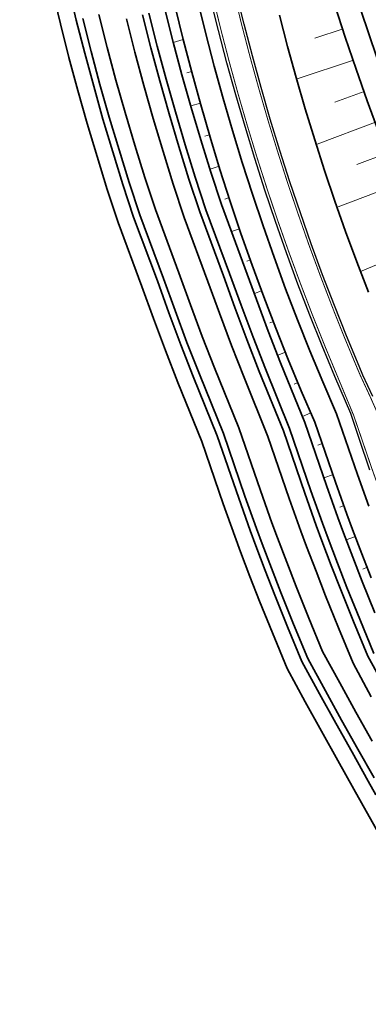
# Model space of a CAD drawing. Header units: metres. Extents: x 154839 to 161660, y 370737 to 378039.
# Tile 51 of 121: x 157184 to 157237, y 372682 to 372832. Entities that reach past the tile are written whole.
import ezdxf

# ---------------------------------------------------------------- set-up
doc = ezdxf.new("R2010")
doc.units = ezdxf.units.M
doc.linetypes.add('VW-3-3_STREEP', pattern=[6, 3, -3])
for name, color, linetype, lineweight in [('B-WE-GW-TALUDARCERING_LANG-G', 100, 'Continuous', 18), ('N-WE-GW-GRONDWERK_BERM-G', 100, 'Continuous', 35), ('N-WE-GW-WATERGANG-G', 130, 'Continuous', 35), ('N-WE-VH-VERHARDING_HALFVERHARDING_BERM-G', 252, 'Continuous', 35), ('N-WE-VH-VERHARDING_KANTVERHARDING-G', 210, 'Continuous', 30), ('N-WE-VW-MARKERING_LANGS_STREEP_33_015-G', 7, 'VW-3-3_STREEP', 35), ('N-WE-VW-MARKERING_LANGS_STREEP_DOORGETROKKEN_015-G', 7, 'Continuous', 35)]:
    doc.layers.add(name, color=color, linetype=linetype, lineweight=lineweight)

msp = doc.modelspace()

# ---------------------------------------------------------------- linework, layer by layer
at = {"layer": 'B-WE-GW-TALUDARCERING_LANG-G'}
for p, q in [((157233.37, 372830.27), (157229.1, 372828.85)), ((157209.07, 372828.64), (157207.53, 372828.22)), ((157234.95, 372825.53), (157226.4, 372822.69)), ((157210.38, 372823.81), (157209.62, 372823.6)), ((157236.57, 372820.76), (157232.12, 372819.1)), ((157211.7, 372818.98), (157210.22, 372818.58)), ((157238.33, 372816.08), (157229.43, 372812.75)), ((157213.08, 372814.17), (157212.36, 372813.95)), ((157240.1, 372811.37), (157235.48, 372809.64)), ((157214.54, 372809.39), (157213.15, 372808.96)), ((157241.85, 372806.69), (157232.63, 372803.23)), ((157216.05, 372804.62), (157215.39, 372804.4)), ((157217.62, 372799.87), (157216.42, 372799.47)), ((157245.65, 372797.41), (157236.04, 372793.39)), ((157219.29, 372795.16), (157218.73, 372794.96)), ((157220.99, 372790.45), (157219.91, 372790.06)), ((157222.78, 372785.78), (157222.22, 372785.56)), ((157224.6, 372781.12), (157223.44, 372780.67)), ((157226.52, 372776.51), (157225.92, 372776.25)), ((157228.48, 372771.9), (157227.19, 372771.35)), ((157230.24, 372767.22), (157229.54, 372766.97)), ((157231.92, 372762.51), (157230.46, 372761.99)), ((157233.6, 372757.8), (157232.88, 372757.54)), ((157235.28, 372753.08), (157233.87, 372752.58)), ((157237.04, 372748.41), (157236.39, 372748.14))]:
    msp.add_line(p, q, dxfattribs=at)
at = {"layer": 'N-WE-GW-GRONDWERK_BERM-G', "flags": 128}
for points in [[(157207.84, 372833.62), (157209.07, 372828.64), (157210.36, 372823.68), (157211.72, 372818.74), (157213.15, 372813.81), (157214.65, 372808.91), (157216.22, 372804.03), (157217.85, 372799.17), (157219.55, 372794.33), (157221.32, 372789.52), (157223.15, 372784.74), (157225.05, 372779.98), (157227.02, 372775.24), (157229.09, 372770.46), (157232.22, 372761.33), (157233.96, 372756.47), (157234.81, 372754.17), (157236.21, 372750.48), (157237.65, 372746.8)], [(157238.82, 372814.51), (157237.06, 372819.32), (157235.36, 372824.14), (157233.7, 372828.99), (157232.1, 372833.85)], [(157223.71, 372832.35), (157224.95, 372827.59), (157226.25, 372822.85), (157227.62, 372818.13), (157229.06, 372813.42), (157230.56, 372808.74), (157232.13, 372804.08), (157233.76, 372799.44), (157235.46, 372794.83), (157237.22, 372790.24)]]:
    msp.add_lwpolyline(points, dxfattribs=at)
at = {"layer": 'N-WE-GW-WATERGANG-G', "flags": 128}
for points in [[(157238.37, 372713.83), (157237.21, 372715.89), (157234.75, 372720.28), (157232.28, 372724.69), (157229.81, 372729.15), (157227.11, 372734.11), (157224.94, 372739.37), (157223, 372744.19), (157221.55, 372747.91), (157220.13, 372751.65), (157219.26, 372753.99), (157217.5, 372758.9), (157214.25, 372768.38), (157210.59, 372777.42), (157208.7, 372782.25), (157206.88, 372787.11), (157205.13, 372791.95), (157201.53, 372801.65), (157199.9, 372806.63), (157198.35, 372811.58), (157196.86, 372816.56), (157195.45, 372821.56), (157194.1, 372826.58), (157192.81, 372831.61), (157191.6, 372836.66)], [(157256.53, 372676.48), (157236.19, 372712.61), (157235.03, 372714.66), (157232.56, 372719.05), (157230.09, 372723.48), (157227.62, 372727.94), (157224.85, 372733.03), (157222.62, 372738.43), (157220.68, 372743.27), (157219.21, 372747.02), (157217.79, 372750.77), (157216.91, 372753.13), (157215.14, 372758.08), (157211.91, 372767.51), (157208.26, 372776.49), (157206.37, 372781.36), (157204.53, 372786.25), (157202.78, 372791.09), (157199.17, 372800.82), (157197.52, 372805.86), (157195.96, 372810.85), (157194.46, 372815.86), (157193.04, 372820.89), (157191.68, 372825.94), (157190.39, 372831.01), (157189.17, 372836.1)], [(157206.25, 372833.24), (157207.53, 372828.25), (157208.86, 372823.28), (157210.27, 372818.33), (157211.74, 372813.39), (157213.28, 372808.48), (157214.88, 372803.59), (157218.46, 372793.94), (157220.21, 372789.11), (157222.01, 372784.29), (157223.88, 372779.5), (157227.58, 372770.4), (157230.85, 372760.85), (157232.59, 372755.97), (157233.45, 372753.66), (157234.86, 372749.96), (157236.3, 372746.27), (157238.22, 372741.48)], [(157193.79, 372831.85), (157195.06, 372826.83), (157196.41, 372821.82), (157197.82, 372816.84), (157199.31, 372811.87), (157200.85, 372806.93), (157202.48, 372801.98), (157206.07, 372792.3), (157207.82, 372787.46), (157209.64, 372782.61), (157211.52, 372777.79), (157215.19, 372768.73), (157218.45, 372759.23), (157220.2, 372754.33), (157221.07, 372752), (157222.48, 372748.27), (157223.93, 372744.56), (157225.86, 372739.75), (157228.01, 372734.54), (157230.69, 372729.63), (157233.15, 372725.18), (157235.62, 372720.76), (157238.08, 372716.38)], [(157196.21, 372832.45), (157197.48, 372827.46), (157198.82, 372822.49), (157200.22, 372817.54), (157201.7, 372812.61), (157203.23, 372807.69), (157204.84, 372802.8), (157208.42, 372793.16), (157210.17, 372788.32), (157211.97, 372783.5), (157213.84, 372778.71), (157217.53, 372769.61), (157220.8, 372760.06), (157222.55, 372755.19), (157223.41, 372752.87), (157224.81, 372749.17), (157226.25, 372745.48), (157228.18, 372740.69), (157230.27, 372735.62), (157232.88, 372730.83), (157235.34, 372726.39), (157237.8, 372721.99)], [(157237.66, 372728.73), (157234.89, 372733.81), (157232.66, 372739.22), (157230.72, 372744.06), (157229.26, 372747.8), (157227.83, 372751.56), (157226.96, 372753.92), (157225.18, 372758.86), (157221.95, 372768.29), (157218.31, 372777.28), (157216.41, 372782.15), (157214.58, 372787.03), (157212.83, 372791.88), (157209.22, 372801.61), (157207.56, 372806.65), (157206, 372811.64), (157204.51, 372816.65), (157203.08, 372821.68), (157201.72, 372826.73), (157200.43, 372831.8)], [(157239.86, 372729.93), (157237.15, 372734.89), (157234.98, 372740.16), (157233.04, 372744.98), (157231.59, 372748.7), (157230.17, 372752.43), (157229.3, 372754.78), (157227.54, 372759.69), (157224.3, 372769.17), (157220.63, 372778.2), (157218.74, 372783.04), (157216.92, 372787.9), (157215.17, 372792.74), (157211.58, 372802.44), (157209.94, 372807.41), (157208.39, 372812.37), (157206.91, 372817.35), (157205.49, 372822.35), (157204.14, 372827.36), (157202.86, 372832.4)], [(157203.83, 372832.64), (157205.11, 372827.62), (157206.45, 372822.61), (157207.87, 372817.63), (157209.35, 372812.66), (157210.9, 372807.72), (157212.52, 372802.77), (157216.11, 372793.08), (157217.86, 372788.24), (157219.68, 372783.4), (157221.56, 372778.57), (157225.23, 372769.52), (157228.49, 372760.02), (157230.24, 372755.12), (157231.11, 372752.78), (157232.52, 372749.06), (157233.97, 372745.35), (157235.9, 372740.54), (157238.06, 372735.32)]]:
    msp.add_lwpolyline(points, dxfattribs=at)
at = {"layer": 'N-WE-VH-VERHARDING_HALFVERHARDING_BERM-G', "flags": 128}
for points in [[(157235.48, 372834.94), (157237.07, 372830.12), (157238.71, 372825.31)], [(157211.3, 372834.44), (157212.51, 372829.51), (157213.79, 372824.6), (157215.14, 372819.7), (157216.55, 372814.83), (157218.04, 372809.97), (157219.59, 372805.14), (157221.21, 372800.33), (157222.89, 372795.54), (157224.64, 372790.77), (157226.46, 372786.03), (157228.34, 372781.31), (157230.29, 372776.63), (157232.4, 372771.74), (157235.57, 372762.5), (157237.29, 372757.68)]]:
    msp.add_lwpolyline(points, dxfattribs=at)
at = {"layer": 'N-WE-VH-VERHARDING_KANTVERHARDING-G'}
msp.add_lwpolyline([(157237.45, 372763.16), (157235.81, 372767.97), (157234.56, 372771.79), (157232.13, 372777.41), (157230.19, 372782.07), (157228.32, 372786.76), (157226.51, 372791.47), (157224.77, 372796.21), (157223.1, 372800.98), (157221.49, 372805.76), (157219.95, 372810.57), (157218.47, 372815.4), (157217.06, 372820.25), (157215.72, 372825.12), (157214.45, 372830), (157213.24, 372834.91)], dxfattribs=at)
at = {"layer": 'N-WE-VH-VERHARDING_KANTVERHARDING-G', "flags": 128}
msp.add_lwpolyline([(157237.9, 372774.39), (157236.39, 372777.64), (157235.81, 372778.97), (157233.9, 372783.58), (157232.05, 372788.22), (157230.26, 372792.88), (157228.54, 372797.57), (157226.88, 372802.28), (157225.29, 372807.01), (157223.76, 372811.77), (157222.3, 372816.54), (157220.91, 372821.34), (157219.58, 372826.15), (157218.33, 372830.98), (157217.13, 372835.83)], dxfattribs=at)
at = {"layer": 'N-WE-VW-MARKERING_LANGS_STREEP_33_015-G', "flags": 128}
msp.add_lwpolyline([(157211.23, 373160.98, 0.15, 0.15, 0), (157211.2, 373159.53, 0.15, 0.15, 0), (157211.11, 373154.53, 0.15, 0.15, 0), (157211.02, 373149.53, 0.15, 0.15, 0), (157210.93, 373144.52, 0.15, 0.15, 0), (157210.84, 373139.53, 0.15, 0.15, 0), (157210.75, 373134.53, 0.15, 0.15, 0), (157210.66, 373129.53, 0.15, 0.15, 0), (157210.57, 373124.53, 0.15, 0.15, 0), (157210.48, 373119.54, 0.15, 0.15, 0), (157210.39, 373114.54, 0.15, 0.15, 0), (157210.37, 373109.55, 0.15, 0.15, 0), (157210.54, 373104.57, 0.15, 0.15, 0), (157210.72, 373099.58, 0.15, 0.15, 0), (157210.87, 373094.6, 0.15, 0.15, 0), (157211.03, 373089.62, 0.15, 0.15, 0), (157211.16, 373084.63, 0.15, 0.15, 0), (157211.3, 373079.65, 0.15, 0.15, 0), (157211.43, 373074.66, 0.15, 0.15, 0), (157211.55, 373069.68, 0.15, 0.15, 0), (157211.65, 373064.69, 0.15, 0.15, 0), (157211.76, 373059.71, 0.15, 0.15, 0), (157211.85, 373054.72, 0.15, 0.15, 0), (157211.93, 373049.73, 0.15, 0.15, 0), (157212.01, 373044.75, 0.15, 0.15, 0), (157212.07, 373040.1, 0.15, 0.15, -0.025075), (157211.72, 373030.08, 0.15, 0.15, 0), (157211.7, 373029.92, 0.15, 0.15, 0), (157211.27, 373024.93, 0.15, 0.15, 0), (157210.84, 373019.95, 0.15, 0.15, 0), (157210.42, 373014.97, 0.15, 0.15, 0), (157209.99, 373009.99, 0.15, 0.15, 0), (157209.56, 373005.01, 0.15, 0.15, 0), (157209.13, 373000.03, 0.15, 0.15, 0), (157208.7, 372995.04, 0.15, 0.15, 0), (157208.27, 372990.06, 0.15, 0.15, 0), (157207.84, 372985.08, 0.15, 0.15, 0), (157207.41, 372980.1, 0.15, 0.15, 0), (157206.99, 372975.12, 0.15, 0.15, 0), (157206.56, 372970.14, 0.15, 0.15, 0), (157206.13, 372965.15, 0.15, 0.15, 0), (157205.71, 372960.16, 0.15, 0.15, 0), (157205.31, 372955.16, 0.15, 0.15, 0), (157204.93, 372950.16, 0.15, 0.15, 0), (157204.59, 372945.14, 0.15, 0.15, 0), (157204.29, 372940.12, 0.15, 0.15, 0), (157204.05, 372935.09, 0.15, 0.15, 0), (157203.86, 372930.05, 0.15, 0.15, 0), (157203.75, 372925.01, 0.15, 0.15, 0), (157203.7, 372919.97, 0.15, 0.15, 0), (157203.73, 372914.92, 0.15, 0.15, 0), (157203.82, 372909.88, 0.15, 0.15, 0), (157203.99, 372904.84, 0.15, 0.15, 0), (157204.22, 372899.8, 0.15, 0.15, 0), (157204.53, 372894.77, 0.15, 0.15, 0), (157204.9, 372889.74, 0.15, 0.15, 0), (157205.35, 372884.71, 0.15, 0.15, 0), (157205.86, 372879.69, 0.15, 0.15, 0), (157206.45, 372874.68, 0.15, 0.15, 0), (157207.1, 372869.68, 0.15, 0.15, 0), (157207.82, 372864.69, 0.15, 0.15, 0), (157208.61, 372859.71, 0.15, 0.15, 0), (157209.48, 372854.74, 0.15, 0.15, 0), (157210.41, 372849.78, 0.15, 0.15, 0), (157211.4, 372844.84, 0.15, 0.15, 0), (157212.47, 372839.91, 0.15, 0.15, 0), (157213.61, 372834.99, 0.15, 0.15, 0), (157214.81, 372830.09, 0.15, 0.15, 0), (157216.08, 372825.21, 0.15, 0.15, 0), (157217.42, 372820.35, 0.15, 0.15, 0), (157218.83, 372815.51, 0.15, 0.15, 0), (157220.3, 372810.68, 0.15, 0.15, 0), (157221.84, 372805.88, 0.15, 0.15, 0), (157223.45, 372801.1, 0.15, 0.15, 0), (157225.13, 372796.34, 0.15, 0.15, 0), (157226.87, 372791.61, 0.15, 0.15, 0), (157228.67, 372786.9, 0.15, 0.15, 0), (157230.54, 372782.21, 0.15, 0.15, 0), (157234.99, 372771.5, 0.15, 0.15, 0), (157237.79, 372763.32, 0.15, 0.15, 0), (157239.51, 372758.53, 0.15, 0.15, 0), (157240.34, 372756.28, 0.15, 0.15, 0), (157241.72, 372752.64, 0.15, 0.15, 0), (157243.14, 372749.02, 0.15, 0.15, 0), (157245.03, 372744.3, 0.15, 0.15, 0), (157246.97, 372739.6, 0.15, 0.15, 0), (157249.39, 372735.17, 0.15, 0.15, 0), (157251.83, 372730.76, 0.15, 0.15, 0), (157254.27, 372726.38, 0.15, 0.15, 0), (157256.73, 372722.01, 0.15, 0.15, 0), (157257.89, 372719.96, 0.15, 0.15, 0), (157276.36, 372687.16, 0.15, 0.15, 0), (157278.72, 372682.88, 0.15, 0.15, 0), (157282.18, 372675.42, 0.15, 0.15, -0.395059), (157270.93, 372641.17, 0.15, 0.15, 0), (157263.47, 372637.09, 0.15, 0.15, 0), (157262.59, 372636.61, 0.15, 0.15, 0), (157261.71, 372636.13, 0.15, 0.15, 0), (157260.82, 372635.66, 0.15, 0.15, 0), (157259.94, 372635.19, 0.15, 0.15, 0), (157259.05, 372634.73, 0.15, 0.15, 0), (157258.16, 372634.27, 0.15, 0.15, 0), (157257.27, 372633.81, 0.15, 0.15, 0), (157256.38, 372633.35, 0.15, 0.15, 0), (157255.49, 372632.9, 0.15, 0.15, 0), (157254.59, 372632.46, 0.15, 0.15, 0), (157253.7, 372632.01, 0.15, 0.15, 0), (157252.8, 372631.57, 0.15, 0.15, 0), (157251.9, 372631.14, 0.15, 0.15, 0), (157251, 372630.7, 0.15, 0.15, 0), (157184.27, 372598.61, 0, 0, 0)], format="xyseb", dxfattribs=at)
at = {"layer": 'N-WE-VW-MARKERING_LANGS_STREEP_DOORGETROKKEN_015-G', "const_width": 0.15, "flags": 128}
msp.add_lwpolyline([(157216.77, 372835.75), (157217.96, 372830.89), (157219.22, 372826.05), (157220.55, 372821.23), (157221.94, 372816.43), (157223.41, 372811.65), (157224.93, 372806.89), (157226.53, 372802.16), (157228.18, 372797.44), (157229.91, 372792.75), (157231.7, 372788.08), (157233.55, 372783.44), (157235.47, 372778.82), (157236.04, 372777.49)], dxfattribs=at)
msp.add_lwpolyline([(157236.04, 372777.49), (157237.55, 372774.24), (157239.57, 372769.67), (157241.66, 372765.13), (157243.8, 372760.61), (157244.84, 372758.5), (157246.54, 372755.08), (157248.28, 372751.67), (157250.6, 372747.24), (157252.96, 372742.83), (157255.35, 372738.44), (157257.77, 372734.07), (157260.21, 372729.7), (157262.66, 372725.35), (157263.81, 372723.29), (157282.28, 372690.49), (157292.25, 372673.15), (157296.9, 372664.89, 0.407248), (157300.09, 372663.96)], format="xyb", dxfattribs=at)

doc.saveas('drawing.dxf')
